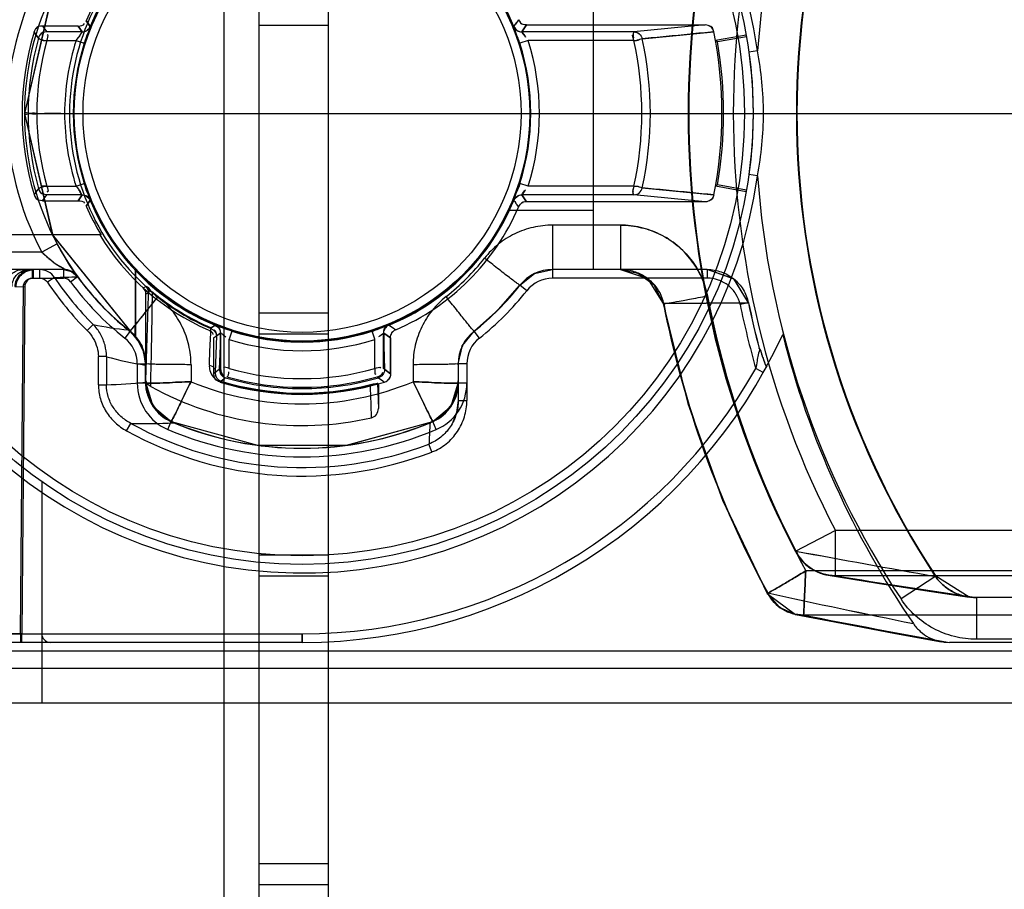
# Model space of a CAD drawing. Header units: millimetres. Extents: x 209 to 825, y 116 to 1310.
# Tile 56 of 70: x 678 to 706, y 1036 to 1061. Entities that reach past the tile are written whole.
import ezdxf

# ---------------------------------------------------------------- set-up
doc = ezdxf.new("R2010")
doc.units = ezdxf.units.MM
doc.header["$LTSCALE"] = 92.70943
doc.layers.get('0').update_dxf_attribs({"linetype": 'CONTINUOUS'})

msp = doc.modelspace()

# ---------------------------------------------------------------- linework, layer by layer
at = {"color": 7, "linetype": 'Continuous'}
for p, q in [((683.863, 1259.126), (683.863, 188.426)), ((684.863, 1259.126), (684.863, 188.426)), ((686.863, 1259.126), (686.863, 188.426)), ((694.513, 1054.264), (694.513, 1063.264)), ((679.894, 1061.437), (680.005, 1061.271)), ((680.004, 1061.27), (679.894, 1061.436)), ((686.863, 1061.301), (684.863, 1061.301)), ((692.583, 1061.314), (692.45, 1061.117)), ((692.451, 1061.117), (692.583, 1061.314)), ((692.583, 1061.314), (697.734, 1061.314)), ((697.734, 1061.314), (695.678, 1061.111)), ((678.52, 1060.931), (678.391, 1061.103)), ((679.664, 1061.283), (678.631, 1061.283)), ((678.631, 1061.283), (678.76, 1061.111)), ((679.777, 1061.111), (678.76, 1061.111)), ((679.777, 1061.117), (679.664, 1061.283)), ((679.664, 1061.283), (679.774, 1061.117)), ((679.777, 1061.111), (679.774, 1061.117)), ((679.777, 1061.117), (679.777, 1061.111)), ((680.008, 1061.272), (680.009, 1061.266)), ((680.009, 1061.266), (680.008, 1061.271)), ((692.217, 1061.266), (692.218, 1061.272)), ((692.219, 1061.271), (692.217, 1061.266)), ((692.451, 1061.117), (692.449, 1061.111)), ((692.449, 1061.111), (692.45, 1061.117)), ((695.678, 1061.111), (692.449, 1061.111)), ((695.919, 1060.911), (697.982, 1061.116)), ((698.916, 1061.022), (698.029, 1060.865)), ((678.759, 1060.861), (679.6, 1060.861)), ((679.6, 1060.861), (679.838, 1060.784)), ((692.627, 1060.861), (692.389, 1060.784)), ((695.678, 1060.861), (692.627, 1060.861)), ((698.086, 1060.826), (698.029, 1060.865)), ((698.924, 1060.974), (698.086, 1060.826)), ((699.24, 1060.564), (698.993, 1060.53)), ((699.081, 1059.674), (699.113, 1058.764)), ((679.271, 1058.764), (715.519, 1058.764)), ((699.113, 1058.764), (699.081, 1057.855)), ((699.24, 1056.965), (698.993, 1056.999)), ((678.52, 1056.597), (678.391, 1056.425)), ((678.759, 1056.668), (679.6, 1056.668)), ((679.6, 1056.668), (679.838, 1056.744)), ((692.627, 1056.668), (692.389, 1056.745)), ((695.678, 1056.668), (692.627, 1056.668)), ((695.919, 1056.617), (697.982, 1056.413)), ((698.086, 1056.703), (698.029, 1056.663)), ((698.916, 1056.507), (698.029, 1056.663)), ((698.924, 1056.555), (698.086, 1056.703)), ((678.631, 1056.246), (678.76, 1056.418)), ((678.631, 1056.246), (679.664, 1056.246)), ((679.777, 1056.418), (678.76, 1056.418)), ((679.664, 1056.246), (679.774, 1056.412)), ((679.777, 1056.412), (679.664, 1056.246)), ((679.777, 1056.418), (679.774, 1056.412)), ((679.777, 1056.412), (679.777, 1056.418)), ((679.894, 1056.092), (680.005, 1056.258)), ((680.004, 1056.258), (679.894, 1056.092)), ((680.009, 1056.263), (680.008, 1056.257)), ((680.008, 1056.257), (680.009, 1056.263)), ((692.217, 1056.263), (692.218, 1056.257)), ((692.219, 1056.258), (692.217, 1056.263)), ((692.449, 1056.418), (692.45, 1056.412)), ((692.451, 1056.412), (692.449, 1056.418)), ((695.678, 1056.418), (692.449, 1056.418)), ((692.583, 1056.214), (692.45, 1056.412)), ((692.451, 1056.412), (692.583, 1056.214)), ((697.734, 1056.214), (692.583, 1056.214)), ((697.734, 1056.214), (695.678, 1056.418)), ((694.513, 1055.964), (692.063, 1055.964)), ((693.335, 1055.542), (693.335, 1054.014)), ((695.292, 1055.542), (693.335, 1055.542)), ((695.292, 1055.542), (695.292, 1054.264)), ((680.32, 1055.264), (676.979, 1055.264)), ((680.32, 1055.264), (680.283, 1055.264)), ((679.054, 1055), (678.613, 1054.764)), ((678.613, 1054.764), (677.496, 1054.764)), ((679.239, 1054.264), (677.496, 1054.264)), ((678.334, 1054.264), (678.091, 1054.201)), ((678.373, 1054.264), (678.129, 1054.201)), ((678.334, 1054.264), (678.334, 1054.014)), ((678.373, 1054.014), (678.373, 1054.264)), ((678.558, 1054.014), (678.558, 1054.264)), ((678.721, 1054.238), (678.558, 1054.264)), ((679.239, 1054.264), (679.239, 1054.014)), ((679.239, 1054.264), (679.465, 1054.21)), ((679.465, 1054.21), (679.642, 1054.06)), ((681.313, 1054.269), (681.312, 1052.34)), ((697.79, 1054.264), (693.335, 1054.264)), ((695.289, 1054.26), (697.79, 1054.269)), ((697.79, 1054.264), (697.79, 1054.014)), ((678.334, 1054.014), (679.239, 1054.014)), ((678.978, 1054.035), (678.774, 1053.9)), ((679.441, 1053.911), (679.644, 1054.058)), ((697.79, 1054.014), (693.335, 1054.014)), ((677.834, 1053.769), (678.123, 1053.766)), ((677.996, 1043.764), (678.083, 1053.766)), ((678.123, 1053.766), (678.035, 1043.764)), ((681.532, 1053.739), (681.608, 1053.775)), ((691.77, 1053.107), (692.393, 1053.808)), ((692.589, 1053.653), (692.393, 1053.808)), ((681.691, 1053.589), (681.613, 1053.555)), ((681.613, 1050.985), (681.613, 1053.555)), ((681.801, 1053.588), (681.816, 1053.606)), ((696.538, 1053.287), (698.977, 1053.305)), ((698.977, 1053.305), (696.538, 1053.286)), ((698.981, 1053.306), (698.736, 1053.255)), ((686.863, 1053.001), (684.863, 1053.001)), ((679.92, 1052.506), (680.092, 1052.68)), ((681.103, 1052.521), (681.125, 1052.503)), ((683.497, 1052.581), (683.488, 1052.56)), ((683.497, 1052.581), (683.605, 1052.656)), ((683.612, 1052.66), (683.605, 1052.659)), ((683.606, 1052.659), (683.606, 1052.669)), ((688.62, 1052.659), (688.615, 1052.66)), ((688.619, 1052.655), (688.75, 1052.568)), ((688.621, 1052.67), (688.62, 1052.659)), ((681.157, 1052.485), (681.002, 1052.288)), ((683.563, 1052.294), (683.76, 1052.427)), ((683.563, 1052.294), (683.563, 1051.259)), ((683.65, 1052.351), (683.612, 1051.295)), ((683.76, 1052.426), (683.65, 1052.351)), ((683.767, 1052.429), (683.76, 1052.427)), ((683.76, 1052.062), (683.76, 1052.426)), ((683.761, 1052.435), (683.761, 1052.062)), ((683.767, 1052.429), (683.767, 1051.411)), ((684.093, 1052.489), (684.017, 1052.251)), ((684.017, 1051.411), (684.017, 1052.251)), ((686.863, 1052.401), (684.863, 1052.401)), ((688.21, 1052.251), (688.133, 1052.489)), ((688.21, 1051.411), (688.21, 1052.251)), ((688.459, 1051.411), (688.459, 1052.429)), ((688.466, 1052.426), (688.459, 1052.429)), ((688.466, 1052.062), (688.466, 1052.435)), ((688.466, 1052.426), (688.663, 1052.294)), ((688.663, 1052.294), (688.466, 1052.425)), ((688.466, 1052.425), (688.466, 1052.062)), ((688.663, 1052.294), (688.663, 1051.259)), ((688.663, 1051.259), (688.663, 1052.294)), ((691.225, 1052.288), (691.07, 1052.485)), ((681.492, 1052.068), (681.613, 1051.543)), ((683.736, 1051.388), (683.76, 1052.062)), ((688.466, 1052.062), (688.49, 1051.388)), ((699.287, 1051.985), (699.289, 1051.994)), ((699.289, 1051.994), (699.287, 1051.985)), ((680.244, 1050.942), (680.244, 1051.753)), ((680.476, 1051.753), (680.244, 1051.753)), ((680.476, 1051.753), (680.476, 1050.942)), ((681.363, 1051.543), (681.363, 1050.985)), ((681.363, 1051.543), (681.613, 1051.543)), ((681.595, 1051.494), (681.595, 1051.052)), ((681.613, 1051.494), (681.595, 1051.494)), ((682.913, 1051.52), (682.913, 1051.029)), ((683.767, 1051.411), (683.563, 1051.259)), ((688.663, 1051.259), (688.459, 1051.411)), ((688.49, 1051.388), (688.663, 1051.259)), ((689.313, 1051.52), (689.313, 1051.029)), ((690.613, 1051.543), (690.613, 1050.487)), ((690.863, 1051.543), (690.613, 1051.543)), ((690.863, 1051.543), (690.863, 1050.487)), ((699.406, 1051.29), (699.188, 1051.412)), ((699.406, 1051.29), (699.517, 1051.491)), ((699.406, 1051.29), (699.517, 1051.491)), ((683.74, 1051.02), (683.878, 1051.12)), ((683.908, 1051.143), (683.778, 1051.046)), ((688.28, 1051.171), (688.416, 1051.07)), ((680.244, 1050.942), (680.476, 1050.942)), ((681.613, 1050.985), (681.363, 1050.985)), ((681.595, 1051.052), (681.613, 1051.052)), ((681.596, 1051.012), (681.614, 1051.018)), ((681.613, 1050.985), (681.812, 1050.321)), ((683.77, 1051.024), (683.777, 1051.046)), ((688.286, 1050.989), (688.313, 1050.259)), ((688.286, 1050.989), (688.313, 1050.969)), ((688.313, 1050.969), (688.313, 1050.259)), ((690.863, 1050.985), (690.613, 1050.985)), ((681.812, 1050.321), (682.344, 1049.881)), ((690.613, 1050.487), (690.863, 1050.487)), ((681.057, 1049.613), (681.175, 1049.828)), ((682.247, 1049.65), (682.344, 1049.881)), ((682.415, 1049.851), (682.413, 1049.847)), ((689.979, 1049.65), (689.882, 1049.881)), ((689.857, 1049.003), (689.77, 1049.232)), ((678.613, 1048.146), (678.613, 1041.764)), ((701.483, 1046.736), (700.329, 1046.136)), ((701.483, 1046.736), (700.329, 1046.136)), ((701.483, 1045.436), (701.483, 1046.736)), ((709.986, 1046.736), (701.483, 1046.736)), ((686.863, 1046.026), (684.863, 1046.026)), ((686.863, 1045.426), (684.863, 1045.426)), ((710.792, 1045.577), (700.63, 1045.577)), ((709.986, 1045.436), (701.483, 1045.436)), ((704.377, 1045.428), (703.375, 1044.767)), ((705.344, 1044.821), (704.377, 1045.428)), ((705.343, 1044.821), (704.377, 1045.428)), ((699.517, 1044.925), (700.336, 1044.323)), ((705.473, 1044.808), (705.343, 1044.821)), ((705.553, 1044.805), (705.553, 1043.605)), ((715.051, 1044.805), (705.553, 1044.805)), ((700.336, 1044.323), (700.492, 1044.302)), ((710.841, 1044.301), (700.568, 1044.301)), ((677.148, 1043.764), (686.113, 1043.764)), ((678.035, 1043.764), (677.746, 1043.762)), ((677.996, 1043.764), (677.996, 1043.514)), ((678.035, 1043.514), (678.035, 1043.764)), ((686.113, 1043.514), (686.113, 1043.765)), ((686.113, 1043.765), (686.113, 1043.514)), ((686.113, 1043.514), (669.916, 1043.514)), ((715.467, 1043.514), (704.769, 1043.514)), ((715.051, 1043.605), (705.553, 1043.605)), ((721.863, 1043.264), (672.363, 1043.264)), ((724.739, 1042.764), (674.113, 1042.764)), ((724.739, 1041.764), (674.113, 1041.764)), ((686.863, 1037.126), (684.863, 1037.126)), ((686.863, 1036.526), (684.863, 1036.526))]:
    msp.add_line(p, q, dxfattribs=at)
for points in [[(681.494, 1065.464), (678.915, 1062.255), (678.113, 1058.764)], [(681.157, 1065.044), (678.931, 1062.288), (678.113, 1058.764)], [(695.678, 1061.111), (695.676, 1061.11), (695.674, 1061.109), (695.672, 1061.107)], [(695.834, 1061.058), (695.781, 1061.089), (695.677, 1061.111)], [(678.519, 1060.929), (678.532, 1060.92), (678.57, 1060.903), (678.629, 1060.883)], [(678.629, 1060.883), (678.668, 1060.873), (678.713, 1060.866), (678.759, 1060.861)], [(698.993, 1060.53), (699.081, 1059.673), (699.113, 1058.764)], [(678.113, 1058.764), (678.931, 1055.24), (681.157, 1052.485)], [(678.113, 1058.764), (678.915, 1055.273), (681.492, 1052.068)], [(699.113, 1058.764), (699.081, 1057.855), (698.993, 1056.999)], [(678.519, 1056.599), (678.532, 1056.609), (678.57, 1056.625), (678.629, 1056.646)], [(678.629, 1056.646), (678.668, 1056.655), (678.713, 1056.663), (678.759, 1056.668)], [(695.677, 1056.418), (695.781, 1056.439), (695.834, 1056.47)], [(695.678, 1056.418), (695.676, 1056.418), (695.674, 1056.42), (695.672, 1056.422)], [(679.642, 1054.061), (679.448, 1054.34), (679.054, 1055)], [(679.642, 1054.06), (679.419, 1054.383), (679.054, 1055)], [(679.644, 1054.058), (679.493, 1054.195), (679.325, 1054.257)], [(692.393, 1053.808), (692.81, 1054.144), (693.335, 1054.264)], [(692.393, 1053.808), (692.813, 1054.145), (693.335, 1054.264)], [(695.292, 1054.264), (695.795, 1054.162), (696.251, 1053.828), (696.518, 1053.279)], [(695.292, 1054.264), (696.066, 1054.003), (696.518, 1053.279)], [(698.981, 1053.306), (698.557, 1053.996), (697.79, 1054.264)], [(698.981, 1053.306), (698.565, 1053.989), (697.79, 1054.264)], [(679.644, 1054.058), (679.644, 1054.057), (679.643, 1054.055), (679.641, 1054.054)], [(681.801, 1053.588), (681.749, 1053.632), (681.719, 1053.641), (681.709, 1053.637), (681.697, 1053.621), (681.691, 1053.589)], [(691.07, 1052.485), (691.77, 1053.108), (692.393, 1053.808)], [(696.518, 1053.279), (697.233, 1050.398), (698.236, 1047.604), (699.518, 1044.925)], [(696.518, 1053.279), (697.23, 1050.405), (698.233, 1047.611), (699.517, 1044.925)], [(681.119, 1052.515), (681.115, 1052.517), (681.108, 1052.521), (681.103, 1052.521)], [(681.613, 1051.495), (681.554, 1051.882), (681.383, 1052.232), (681.119, 1052.515)], [(681.119, 1052.515), (681.121, 1052.512), (681.124, 1052.508), (681.125, 1052.503)], [(681.157, 1052.485), (681.494, 1052.065), (681.613, 1051.543)], [(690.613, 1051.543), (690.732, 1052.065), (691.07, 1052.485)], [(690.613, 1051.543), (690.734, 1052.068), (691.07, 1052.485)], [(682.415, 1049.851), (682.215, 1049.955), (682.029, 1050.099), (681.867, 1050.28), (681.738, 1050.497), (681.65, 1050.746), (681.614, 1051.018)], [(688.194, 1050.971), (688.161, 1050.949), (688.125, 1050.932), (688.086, 1050.921)], [(688.086, 1050.921), (688.088, 1050.935), (688.089, 1050.943), (688.088, 1050.946)], [(688.088, 1050.946), (688.125, 1050.954), (688.194, 1050.971)], [(688.194, 1050.971), (688.242, 1050.982), (688.274, 1050.988), (688.286, 1050.989)], [(689.882, 1049.881), (690.415, 1050.323), (690.613, 1050.985)], [(689.882, 1049.881), (690.414, 1050.321), (690.613, 1050.985)], [(690.612, 1051.009), (690.589, 1050.809), (690.536, 1050.615), (690.457, 1050.435), (690.355, 1050.275), (690.239, 1050.14)], [(690.528, 1050.59), (690.541, 1050.625), (690.554, 1050.668), (690.568, 1050.716), (690.58, 1050.766)], [(690.613, 1050.487), (690.568, 1050.141), (690.436, 1049.815)], [(690.239, 1050.14), (690.046, 1049.978), (689.808, 1049.85)], [(690.239, 1050.136), (690.239, 1050.138), (690.239, 1050.139), (690.239, 1050.14)], [(682.344, 1049.881), (684.828, 1049.2), (687.402, 1049.201), (689.882, 1049.881)], [(682.344, 1049.881), (684.825, 1049.201), (687.398, 1049.2), (689.882, 1049.881)], [(689.803, 1049.842), (689.804, 1049.846), (689.806, 1049.848), (689.808, 1049.85)], [(701.272, 1045.452), (702.701, 1045.225), (704.057, 1045.014), (705.337, 1044.821)], [(701.276, 1045.452), (702.706, 1045.224), (704.062, 1045.014), (705.342, 1044.821)], [(699.517, 1044.925), (699.862, 1044.529), (700.337, 1044.322)], [(700.334, 1044.322), (701.81, 1044.038), (703.213, 1043.775), (704.541, 1043.534)], [(700.336, 1044.322), (701.812, 1044.038), (703.215, 1043.775), (704.542, 1043.534)]]:
    msp.add_lwpolyline(points, dxfattribs=at)
for radius in [13, 12.75, 6.563, 6.313]:
    msp.add_circle((686.113, 1058.764), radius, dxfattribs=at)
for centre, radius, start, end in [((724.607, 1058.764), 25.43, 146.6031, 175.9432), ((724.607, 1058.764), 24.248, 146.6042, 213.3958), ((724.607, 1058.764), 24.23, 146.6041, 213.3959), ((686.113, 1058.764), 13.25, 7.8036, 352.1964), ((724.607, 1058.764), 27.365, 152.5173, 207.4827), ((724.607, 1058.764), 27.346, 152.5172, 207.4828), ((724.607, 1058.764), 26.065, 152.5172, 207.4828), ((686.113, 1058.764), 6.587, 223.2205, 136.7795), ((686.113, 1058.764), 6.576, 223.1196, 136.8804), ((686.113, 1058.764), 8, 126.8539, 233.1461), ((686.113, 1058.764), 6.6, 112.3226, 157.677), ((686.113, 1058.764), 6.6, 22.3202, 67.679), ((686.114, 1058.786), 6.701, 128.289, 180.1892), ((686.113, 1058.764), 8.5, 151.9275, 208.0725), ((686.113, 1058.764), 6.769, 148.8616, 156.7664), ((686.113, 1058.764), 8.069, 163.1326, 196.8675), ((747.766, 1111.153), 85.543, 215.80683, 215.9525), ((686.113, 1058.764), 12.1, 348.8071, 11.1929), ((686.111, 1058.764), 7.894, 164.0833, 195.9165), ((686.111, 1058.764), 7.645, 164.0834, 195.9166), ((686.154, 1058.758), 6.884, 162.2126, 179.9462), ((686.113, 1058.764), 6.593, 162.1588, 197.8412), ((686.113, 1058.764), 6.593, 342.1596, 17.8404), ((686.113, 1058.764), 6.843, 342.1595, 17.8407), ((686.113, 1058.764), 9.792, 347.6369, 12.3631), ((686.113, 1058.764), 10.038, 347.6366, 12.363), ((686.113, 1058.764), 12.149, 350.2305, 9.7695), ((689.788, 1058.753), 9.624, 0.0657, 10.8437), ((686.154, 1058.771), 6.884, 180.0538, 197.7874), ((686.114, 1058.742), 6.701, 179.8108, 231.711), ((689.788, 1058.775), 9.624, 349.1563, 359.9343), ((724.607, 1058.764), 25.43, 184.0568, 213.3969), ((747.766, 1006.376), 85.543, 144.0475, 144.19317), ((686.113, 1058.764), 6.6, 202.323, 247.6774), ((686.113, 1058.764), 6.6, 292.3246, 337.6798), ((686.113, 1058.764), 6.769, 203.2335, 211.1384), ((686.113, 1058.764), 6.8, 293.4027, 336.5978), ((686.113, 1058.764), 6.8, 210.9786, 246.5972), ((686.097, 1058.758), 6.723, 308.3074, 321.6926), ((679.239, 1053.764), 0.5, 36.0285, 90), ((693.335, 1053.064), 1.2, 90, 141.7156), ((672.55, 1298.121), 244.17, 271.50862, 271.66422), ((686.113, 1058.764), 8.56, 213.5373, 225.2986), ((679.239, 1053.764), 0.25, 35.9829, 90.0089), ((686.126, 1058.776), 8.022, 216.0665, 231.2372), ((686.126, 1058.776), 8.018, 216.0488, 231.3505), ((693.335, 1053.064), 0.95, 89.9923, 141.7312), ((686.113, 1058.764), 8.805, 213.5376, 225.298), ((686.113, 1058.764), 8.25, 216.0334, 231.7132), ((686.113, 1058.764), 8, 308.2844, 321.7156), ((686.113, 1058.764), 8.25, 308.2862, 321.7138), ((-38.228, 1075.265), 720.245, 358.080706, 358.275396), ((413.864, 1057.162), 267.961, 358.65929, 359.23595), ((686.113, 1058.764), 6.737, 230.2024, 247.0655), ((686.113, 1058.764), 6.714, 230.2032, 247.0681), ((725.324, 1058.882), 28.05, 191.0535, 208.3152), ((725.332, 1058.908), 29.338, 191.0465, 208.4344), ((725.171, 1058.764), 27.003, 191.772, 195.7977), ((725.171, 1058.764), 26.757, 191.772, 194.6764), ((725.171, 1058.764), 26.753, 191.772, 194.6764), ((681.879, 1060.747), 8.262, 257.5096, 264.6117), ((680.313, 1051.494), 1.3, 0, 51.7175), ((686.113, 1058.764), 6.59, 247.6425, 292.3635), ((680.413, 1051.543), 0.95, 359.9923, 51.7369), ((680.413, 1051.543), 1.2, 360, 51.7156), ((686.113, 1058.764), 6.843, 252.1587, 287.8413), ((686.113, 1058.764), 6.593, 252.1588, 287.8412), ((686.113, 1058.764), 15.25, 269.9992, 335.2781), ((691.813, 1051.543), 1.2, 128.2844, 180), ((691.813, 1051.543), 0.95, 128.2688, 180.0077), ((725.171, 1058.764), 26, 194.1995, 214.4512), ((683.04, 1060.986), 9.585, 254.4817, 261.3283), ((686.113, 1058.764), 7.647, 254.0877, 285.9123), ((686.113, 1058.764), 15, 269.9995, 330.6525), ((686.113, 1058.764), 7.934, 253.8771, 286.1228), ((686.113, 1058.764), 7.897, 254.0879, 285.9123), ((739.261, 1121.518), 86.88, 234.09913, 234.23743), ((680.391, 1061.34), 10.397, 270.4689, 276.6545), ((682.813, 1050.985), 1.45, 179.999, 247.0129), ((683.145, 1051.052), 1.55, 180, 181.4711), ((682.913, 1051.052), 1.3, 180, 247.4656), ((682.813, 1050.985), 1.2, 180, 247.0124), ((686.113, 1058.764), 9, 241.0126, 282.8537), ((686.113, 1058.732), 8.341, 247.4401, 292.5599), ((686.113, 1058.764), 8.1, 252.9621, 287.037), ((686.113, 1058.764), 8.087, 253.1583, 284.1195), ((686.113, 1058.761), 8.061, 253.151, 284.1844), ((689.313, 1051.052), 1.3, 292.3757, 360), ((689.413, 1050.985), 1.2, 292.9876, 0), ((689.413, 1050.985), 1.45, 292.9871, 0.001), ((689.31, 1051.047), 1.301, 292.234, 315.5687), ((681.616, 1061.708), 11.888, 267.8728, 273.8423), ((686.113, 1058.764), 10.21, 241.0759, 290.986), ((686.113, 1058.764), 9.65, 247.0124, 292.9876), ((686.113, 1058.764), 9.654, 247.4658, 292.4672), ((686.113, 1058.764), 9.65, 247.4658, 292.5128), ((686.113, 1058.764), 10.455, 241.0758, 290.9861), ((686.113, 1058.764), 9.9, 247.0124, 292.9876), ((701.483, 1046.736), 1.3, 207.4828, 265.0711), ((799.428, 1581.694), 544.637, 259.51827, 259.94754), ((791.744, 1539.273), 501.527, 259.49985, 259.96601), ((755.411, 1379.545), 338.433, 260.83101, 261.52838), ((771.39, 1376.451), 339.211, 257.76997, 258.49462), ((771.39, 1376.45), 339.21, 257.76998, 258.49463), ((752.476, 1309.789), 270.514, 258.93701, 259.84238), ((678.863, 1043.764), 0.25, 180, 270)]:
    msp.add_arc(centre, radius, start, end, dxfattribs=at)
for points in [[(679.664, 1061.283), (679.727, 1061.283), (679.815, 1061.296), (679.839, 1061.355)], [(679.664, 1061.283), (679.727, 1061.283), (679.815, 1061.296), (679.839, 1061.355)], [(692.221, 1061.273), (692.252, 1061.315), (692.278, 1061.36), (692.309, 1061.402)], [(692.354, 1061.465), (692.323, 1061.423), (692.296, 1061.378), (692.266, 1061.336)], [(692.354, 1061.465), (692.379, 1061.407), (692.426, 1061.333), (692.489, 1061.333)], [(692.583, 1061.314), (692.52, 1061.314), (692.433, 1061.328), (692.408, 1061.385)], [(678.392, 1061.105), (678.411, 1061.171), (678.459, 1061.26), (678.527, 1061.26)], [(678.631, 1061.283), (678.562, 1061.283), (678.463, 1061.264), (678.443, 1061.198)], [(678.52, 1060.931), (678.539, 1060.998), (678.587, 1061.088), (678.656, 1061.088)], [(678.76, 1061.111), (678.69, 1061.111), (678.589, 1061.09), (678.57, 1061.023)], [(678.759, 1060.861), (678.772, 1060.917), (678.827, 1061.016), (678.772, 1061.032)], [(678.759, 1060.861), (678.772, 1060.916), (678.827, 1061.014), (678.772, 1061.03)], [(679.6, 1060.861), (679.642, 1060.922), (679.714, 1060.97), (679.726, 1061.043)], [(679.777, 1061.111), (679.739, 1061.063), (679.704, 1061.014), (679.669, 1060.964)], [(679.774, 1061.117), (679.838, 1061.116), (679.928, 1061.13), (679.953, 1061.189)], [(679.777, 1061.111), (679.87, 1061.111), (679.974, 1061.18), (680.009, 1061.266)], [(679.777, 1061.111), (679.87, 1061.111), (679.974, 1061.18), (680.009, 1061.266)], [(679.777, 1061.117), (679.839, 1061.118), (679.925, 1061.131), (679.949, 1061.188)], [(692.217, 1061.266), (692.253, 1061.18), (692.356, 1061.111), (692.449, 1061.111)], [(692.219, 1061.271), (692.243, 1061.213), (692.289, 1061.136), (692.353, 1061.136)], [(692.221, 1061.273), (692.245, 1061.214), (692.291, 1061.137), (692.355, 1061.137)], [(692.449, 1061.111), (692.498, 1061.075), (692.521, 1061.014), (692.556, 1060.965)], [(692.449, 1061.111), (692.467, 1061.052), (692.522, 1061.014), (692.557, 1060.963)], [(695.678, 1060.861), (695.667, 1060.918), (695.602, 1061.03), (695.661, 1061.036)], [(695.672, 1061.107), (695.64, 1061.063), (695.655, 1060.998), (695.665, 1060.945)], [(697.983, 1061.113), (697.968, 1061.185), (697.922, 1061.287), (697.849, 1061.287)], [(678.759, 1060.861), (678.703, 1060.864), (678.59, 1060.838), (678.592, 1060.895)], [(695.678, 1060.861), (695.73, 1060.863), (695.784, 1060.867), (695.833, 1060.887)], [(695.918, 1060.913), (695.865, 1060.909), (695.816, 1060.87), (695.762, 1060.87)], [(678.52, 1056.597), (678.539, 1056.531), (678.587, 1056.44), (678.656, 1056.44)], [(678.76, 1056.418), (678.69, 1056.418), (678.589, 1056.438), (678.57, 1056.505)], [(678.759, 1056.668), (678.703, 1056.664), (678.59, 1056.691), (678.592, 1056.633)], [(678.759, 1056.668), (678.772, 1056.613), (678.827, 1056.514), (678.772, 1056.499)], [(678.759, 1056.668), (678.772, 1056.612), (678.827, 1056.512), (678.772, 1056.497)], [(679.6, 1056.668), (679.642, 1056.607), (679.714, 1056.559), (679.726, 1056.486)], [(679.777, 1056.418), (679.739, 1056.465), (679.704, 1056.515), (679.669, 1056.565)], [(692.449, 1056.418), (692.467, 1056.476), (692.522, 1056.515), (692.557, 1056.565)], [(692.449, 1056.418), (692.498, 1056.453), (692.521, 1056.515), (692.556, 1056.564)], [(695.678, 1056.668), (695.667, 1056.61), (695.602, 1056.499), (695.661, 1056.493)], [(695.672, 1056.422), (695.64, 1056.465), (695.655, 1056.531), (695.665, 1056.584)], [(695.678, 1056.668), (695.73, 1056.665), (695.784, 1056.662), (695.833, 1056.642)], [(695.918, 1056.615), (695.865, 1056.62), (695.816, 1056.659), (695.762, 1056.659)], [(678.392, 1056.423), (678.411, 1056.357), (678.459, 1056.268), (678.527, 1056.268)], [(678.631, 1056.246), (678.562, 1056.246), (678.463, 1056.265), (678.443, 1056.331)], [(679.664, 1056.246), (679.727, 1056.246), (679.815, 1056.232), (679.839, 1056.174)], [(679.664, 1056.246), (679.727, 1056.246), (679.815, 1056.232), (679.839, 1056.174)], [(679.774, 1056.412), (679.838, 1056.412), (679.928, 1056.399), (679.953, 1056.339)], [(679.777, 1056.418), (679.87, 1056.418), (679.974, 1056.349), (680.009, 1056.263)], [(679.777, 1056.418), (679.87, 1056.418), (679.974, 1056.349), (680.009, 1056.263)], [(679.777, 1056.412), (679.839, 1056.411), (679.925, 1056.398), (679.949, 1056.34)], [(692.217, 1056.263), (692.253, 1056.349), (692.356, 1056.418), (692.449, 1056.418)], [(692.219, 1056.258), (692.243, 1056.316), (692.289, 1056.393), (692.353, 1056.392)], [(692.221, 1056.256), (692.245, 1056.315), (692.291, 1056.391), (692.355, 1056.392)], [(692.221, 1056.256), (692.252, 1056.214), (692.278, 1056.169), (692.309, 1056.127)], [(692.354, 1056.064), (692.323, 1056.106), (692.296, 1056.151), (692.266, 1056.193)], [(692.354, 1056.063), (692.379, 1056.121), (692.426, 1056.196), (692.489, 1056.196)], [(692.583, 1056.214), (692.52, 1056.214), (692.433, 1056.201), (692.408, 1056.143)], [(697.983, 1056.416), (697.968, 1056.344), (697.922, 1056.242), (697.849, 1056.242)], [(678.978, 1054.035), (678.892, 1054.169), (678.717, 1054.264), (678.558, 1054.264)], [(679.325, 1054.257), (679.408, 1054.242), (679.505, 1054.218), (679.553, 1054.149)], [(681.308, 1052.354), (681.308, 1052.671), (681.311, 1053.304), (681.313, 1053.937), (681.313, 1054.254)], [(678.558, 1054.014), (678.643, 1054.014), (678.727, 1053.97), (678.774, 1053.9)], [(681.613, 1053.555), (681.613, 1053.622), (681.581, 1053.694), (681.532, 1053.739)], [(681.608, 1053.775), (681.658, 1053.803), (681.698, 1053.705), (681.741, 1053.669)], [(681.608, 1053.775), (681.659, 1053.729), (681.691, 1053.657), (681.691, 1053.589)], [(683.412, 1052.524), (683.47, 1052.499), (683.544, 1052.452), (683.544, 1052.389)], [(683.604, 1052.657), (683.562, 1052.626), (683.517, 1052.599), (683.475, 1052.568)], [(683.488, 1052.56), (683.571, 1052.531), (683.649, 1052.439), (683.65, 1052.351)], [(683.65, 1052.351), (683.65, 1052.414), (683.636, 1052.502), (683.578, 1052.526)], [(683.604, 1052.657), (683.663, 1052.633), (683.74, 1052.586), (683.741, 1052.523)], [(683.606, 1052.659), (683.665, 1052.635), (683.742, 1052.588), (683.741, 1052.525)], [(683.612, 1052.66), (683.697, 1052.625), (683.767, 1052.522), (683.767, 1052.429)], [(683.761, 1052.435), (683.761, 1052.488), (683.761, 1052.566), (683.712, 1052.586)], [(688.466, 1052.425), (688.465, 1052.489), (688.479, 1052.579), (688.538, 1052.604)], [(688.466, 1052.435), (688.466, 1052.493), (688.471, 1052.577), (688.525, 1052.599)], [(688.62, 1052.659), (688.561, 1052.635), (688.485, 1052.588), (688.485, 1052.525)], [(688.814, 1052.524), (688.756, 1052.499), (688.682, 1052.452), (688.682, 1052.389)], [(688.814, 1052.524), (688.772, 1052.554), (688.727, 1052.581), (688.685, 1052.612)], [(683.767, 1052.429), (683.825, 1052.411), (683.864, 1052.355), (683.914, 1052.321)], [(688.459, 1052.429), (688.425, 1052.38), (688.363, 1052.357), (688.314, 1052.322)], [(688.663, 1052.294), (688.663, 1052.357), (688.677, 1052.444), (688.734, 1052.469)], [(683.441, 1051.508), (683.502, 1051.489), (683.59, 1051.45), (683.59, 1051.386)], [(683.767, 1051.411), (683.767, 1051.341), (683.787, 1051.24), (683.854, 1051.221)], [(684.017, 1051.411), (683.961, 1051.423), (683.861, 1051.478), (683.846, 1051.423)], [(688.21, 1051.411), (688.213, 1051.354), (688.187, 1051.242), (688.244, 1051.243)], [(688.21, 1051.411), (688.265, 1051.423), (688.363, 1051.478), (688.378, 1051.424)], [(683.563, 1051.259), (683.563, 1051.19), (683.582, 1051.091), (683.648, 1051.071)], [(683.948, 1051.17), (684.001, 1051.17), (684, 1051.266), (684.004, 1051.318)], [(688.28, 1051.171), (688.347, 1051.191), (688.437, 1051.238), (688.437, 1051.307)], [(688.486, 1051.02), (688.552, 1051.039), (688.641, 1051.087), (688.641, 1051.156)], [(688.663, 1051.259), (688.663, 1051.19), (688.644, 1051.091), (688.578, 1051.071)], [(681.752, 1050.892), (681.696, 1050.922), (681.631, 1050.975), (681.631, 1051.038)]]:
    msp.add_open_spline(points, degree=3, dxfattribs=at)
for points, knots in [([(697.983, 1061.113), (697.972, 1061.168), (697.909, 1061.274), (697.792, 1061.314), (697.734, 1061.314)], [0, 0, 0, 0, 0.492552, 1, 1, 1, 1]), ([(679.838, 1060.784), (679.853, 1060.833), (679.9, 1060.997), (680.002, 1061.147), (680.009, 1061.266)], [0, 0, 0, 0, 0.303142, 1, 1, 1, 1]), ([(680.009, 1061.266), (680.006, 1061.195), (679.908, 1061.043), (679.868, 1060.879), (679.838, 1060.784)], [0, 0, 0, 0, 0.415175, 1, 1, 1, 1]), ([(692.389, 1060.784), (692.373, 1060.832), (692.333, 1060.995), (692.195, 1061.148), (692.217, 1061.266)], [0, 0, 0, 0, 0.296177, 1, 1, 1, 1]), ([(692.217, 1061.266), (692.24, 1061.216), (692.302, 1061.141), (692.394, 1061.113), (692.449, 1061.111)], [0, 0, 0, 0, 0.499955, 1, 1, 1, 1]), ([(692.389, 1060.784), (692.373, 1060.833), (692.327, 1060.997), (692.223, 1061.147), (692.217, 1061.266)], [0, 0, 0, 0, 0.302558, 1, 1, 1, 1]), ([(695.678, 1061.111), (695.732, 1061.111), (695.846, 1061.072), (695.908, 1060.967), (695.919, 1060.911)], [0, 0, 0, 0, 0.487078, 1, 1, 1, 1]), ([(697.983, 1061.113), (697.753, 1061.092), (697.295, 1061.048), (696.607, 1060.978), (696.148, 1060.935), (695.918, 1060.913)], [0, 0, 0, 0, 0.333329, 0.666579, 1, 1, 1, 1]), ([(678.113, 1058.764), (678.113, 1058.821), (678.328, 1058.727), (678.501, 1058.775), (678.781, 1058.756), (679.083, 1058.764), (679.3, 1058.764), (679.413, 1058.764)], [0, 0, 0, 0, 0.131212, 0.29146, 0.501516, 0.739322, 1, 1, 1, 1]), ([(678.113, 1058.764), (678.113, 1058.707), (678.328, 1058.802), (678.501, 1058.754), (678.781, 1058.773), (679.083, 1058.765), (679.3, 1058.765), (679.413, 1058.764)], [0, 0, 0, 0, 0.131212, 0.29146, 0.501516, 0.739322, 1, 1, 1, 1]), ([(680.009, 1056.263), (680.006, 1056.333), (679.908, 1056.485), (679.868, 1056.65), (679.838, 1056.744)], [0, 0, 0, 0, 0.415175, 1, 1, 1, 1]), ([(679.838, 1056.744), (679.853, 1056.695), (679.9, 1056.532), (680.002, 1056.381), (680.009, 1056.263)], [0, 0, 0, 0, 0.303142, 1, 1, 1, 1]), ([(692.389, 1056.745), (692.373, 1056.696), (692.333, 1056.534), (692.195, 1056.381), (692.217, 1056.263)], [0, 0, 0, 0, 0.296177, 1, 1, 1, 1]), ([(692.389, 1056.745), (692.373, 1056.695), (692.327, 1056.532), (692.223, 1056.382), (692.217, 1056.263)], [0, 0, 0, 0, 0.302558, 1, 1, 1, 1]), ([(695.678, 1056.418), (695.732, 1056.418), (695.846, 1056.457), (695.908, 1056.562), (695.919, 1056.617)], [0, 0, 0, 0, 0.487078, 1, 1, 1, 1]), ([(697.983, 1056.416), (697.753, 1056.437), (697.295, 1056.48), (696.607, 1056.55), (696.148, 1056.594), (695.918, 1056.615)], [0, 0, 0, 0, 0.333329, 0.666579, 1, 1, 1, 1]), ([(692.217, 1056.263), (692.24, 1056.312), (692.302, 1056.387), (692.394, 1056.416), (692.449, 1056.418)], [0, 0, 0, 0, 0.499955, 1, 1, 1, 1]), ([(697.983, 1056.416), (697.972, 1056.361), (697.909, 1056.254), (697.792, 1056.214), (697.734, 1056.214)], [0, 0, 0, 0, 0.492552, 1, 1, 1, 1]), ([(693.335, 1055.542), (693.146, 1055.542), (692.77, 1055.499), (692.235, 1055.31), (691.755, 1055.008), (691.489, 1054.738), (691.372, 1054.591)], [0, 0, 0, 0, 0.250771, 0.500015, 0.749251, 1, 1, 1, 1]), ([(695.292, 1055.542), (695.495, 1055.542), (695.893, 1055.494), (696.449, 1055.292), (696.935, 1054.978), (697.336, 1054.565), (697.637, 1054.069), (697.757, 1053.697), (697.795, 1053.504)], [0, 0, 0, 0, 0.174743, 0.340236, 0.504862, 0.667663, 0.830989, 1, 1, 1, 1]), ([(697.795, 1053.504), (697.759, 1053.688), (697.641, 1054.053), (697.344, 1054.551), (696.937, 1054.979), (696.436, 1055.298), (695.878, 1055.495), (695.486, 1055.542), (695.292, 1055.542)], [0, 0, 0, 0, 0.160639, 0.327061, 0.494942, 0.663749, 0.833524, 1, 1, 1, 1]), ([(678.613, 1054.764), (678.659, 1054.722), (678.744, 1054.642), (678.886, 1054.531), (678.998, 1054.419), (679.338, 1054.264), (679.239, 1054.264)], [0, 0, 0, 0, 0.232653, 0.447867, 0.630486, 1, 1, 1, 1]), ([(678.613, 1054.764), (678.672, 1054.711), (678.769, 1054.62), (678.934, 1054.494), (679.026, 1054.397), (679.314, 1054.264), (679.239, 1054.264)], [0, 0, 0, 0, 0.295113, 0.514565, 0.718817, 1, 1, 1, 1]), ([(692.393, 1053.808), (692.388, 1053.801), (692.355, 1053.843), (692.303, 1053.862), (692.206, 1053.945), (692.079, 1054.037), (691.922, 1054.161), (691.683, 1054.346), (691.497, 1054.492), (691.372, 1054.591)], [0, 0, 0, 0, 0.019, 0.074792, 0.166314, 0.292434, 0.450136, 0.628898, 1, 1, 1, 1]), ([(692.393, 1053.808), (692.388, 1053.801), (692.355, 1053.843), (692.303, 1053.862), (692.206, 1053.945), (692.079, 1054.037), (691.922, 1054.161), (691.683, 1054.346), (691.497, 1054.492), (691.372, 1054.591)], [0, 0, 0, 0, 0.019, 0.074792, 0.166314, 0.292434, 0.450136, 0.628897, 1, 1, 1, 1]), ([(677.575, 1053.769), (677.576, 1053.82), (677.592, 1053.924), (677.664, 1054.064), (677.775, 1054.176), (677.916, 1054.248), (678.02, 1054.264), (678.072, 1054.264)], [0, 0, 0, 0, 0.199487, 0.39933, 0.598218, 0.798848, 1, 1, 1, 1]), ([(677.756, 1053.769), (677.756, 1053.82), (677.773, 1053.925), (677.845, 1054.065), (677.957, 1054.176), (678.098, 1054.248), (678.202, 1054.264), (678.254, 1054.264)], [0, 0, 0, 0, 0.199948, 0.400086, 0.599485, 0.799681, 1, 1, 1, 1]), ([(678.334, 1054.264), (678.208, 1054.264), (677.953, 1054.149), (677.835, 1053.895), (677.834, 1053.769)], [0, 0, 0, 0, 0.499742, 1, 1, 1, 1]), ([(677.873, 1053.769), (677.874, 1053.895), (677.993, 1054.149), (678.247, 1054.264), (678.373, 1054.264)], [0, 0, 0, 0, 0.500258, 1, 1, 1, 1]), ([(696.538, 1053.287), (696.516, 1053.392), (696.441, 1053.601), (696.243, 1053.875), (695.971, 1054.091), (695.647, 1054.228), (695.411, 1054.26), (695.292, 1054.26)], [0, 0, 0, 0, 0.188713, 0.386197, 0.58696, 0.791663, 1, 1, 1, 1]), ([(697.79, 1054.264), (697.927, 1054.264), (698.202, 1054.216), (698.569, 1054.015), (698.844, 1053.7), (698.949, 1053.44), (698.977, 1053.305)], [0, 0, 0, 0, 0.249573, 0.499392, 0.749518, 1, 1, 1, 1]), ([(678.083, 1053.766), (678.084, 1053.831), (678.139, 1053.963), (678.271, 1054.014), (678.334, 1054.014)], [0, 0, 0, 0, 0.504511, 1, 1, 1, 1]), ([(678.373, 1054.014), (678.309, 1054.014), (678.176, 1053.961), (678.123, 1053.829), (678.123, 1053.766)], [0, 0, 0, 0, 0.506092, 1, 1, 1, 1]), ([(698.736, 1053.255), (698.714, 1053.362), (698.63, 1053.567), (698.41, 1053.817), (698.118, 1053.976), (697.899, 1054.014), (697.79, 1054.014)], [0, 0, 0, 0, 0.249859, 0.499718, 0.749859, 1, 1, 1, 1]), ([(681.157, 1052.485), (681.319, 1052.677), (681.527, 1052.934), (681.793, 1053.269), (681.902, 1053.407), (681.962, 1053.482)], [0, 0, 0, 0, 0.58806, 0.775316, 1, 1, 1, 1]), ([(681.157, 1052.485), (681.163, 1052.48), (681.184, 1052.528), (681.23, 1052.559), (681.304, 1052.662), (681.405, 1052.781), (681.529, 1052.938), (681.718, 1053.173), (681.864, 1053.358), (681.962, 1053.482)], [0, 0, 0, 0, 0.018924, 0.07466, 0.166124, 0.292188, 0.449847, 0.628612, 1, 1, 1, 1]), ([(682.913, 1051.52), (682.913, 1051.708), (682.871, 1052.085), (682.681, 1052.619), (682.379, 1053.099), (682.11, 1053.366), (681.962, 1053.482)], [0, 0, 0, 0, 0.250752, 0.499987, 0.749229, 1, 1, 1, 1]), ([(690.264, 1053.482), (690.116, 1053.366), (689.847, 1053.099), (689.545, 1052.619), (689.355, 1052.085), (689.313, 1051.708), (689.313, 1051.52)], [0, 0, 0, 0, 0.250769, 0.50001, 0.749246, 1, 1, 1, 1]), ([(691.07, 1052.485), (691.063, 1052.48), (691.042, 1052.528), (690.996, 1052.559), (690.922, 1052.662), (690.821, 1052.781), (690.697, 1052.938), (690.509, 1053.173), (690.363, 1053.358), (690.264, 1053.482)], [0, 0, 0, 0, 0.018924, 0.07466, 0.166125, 0.292189, 0.449848, 0.628612, 1, 1, 1, 1]), ([(691.07, 1052.485), (691.063, 1052.48), (691.042, 1052.528), (690.996, 1052.559), (690.922, 1052.662), (690.821, 1052.781), (690.697, 1052.938), (690.509, 1053.173), (690.363, 1053.358), (690.264, 1053.482)], [0, 0, 0, 0, 0.018924, 0.074661, 0.166125, 0.292189, 0.449848, 0.628612, 1, 1, 1, 1]), ([(696.537, 1053.286), (696.447, 1053.259), (697.026, 1053.357), (697.242, 1053.399), (697.624, 1053.471), (697.795, 1053.504)], [0, 0, 0, 0, 0.22214, 0.590768, 1, 1, 1, 1]), ([(696.537, 1053.286), (696.447, 1053.259), (697.026, 1053.357), (697.243, 1053.399), (697.624, 1053.471), (697.795, 1053.504)], [0, 0, 0, 0, 0.222144, 0.590776, 1, 1, 1, 1]), ([(697.795, 1053.504), (698.067, 1052.112), (698.812, 1049.398), (699.958, 1046.827), (700.63, 1045.577)], [0, 0, 0, 0, 0.499992, 1, 1, 1, 1]), ([(699.533, 1044.938), (698.821, 1046.253), (697.61, 1048.96), (696.824, 1051.819), (696.537, 1053.286)], [0, 0, 0, 0, 0.500012, 1, 1, 1, 1]), ([(679.92, 1052.506), (679.986, 1052.438), (680.104, 1052.286), (680.215, 1052.027), (680.243, 1051.843), (680.244, 1051.753)], [0, 0, 0, 0, 0.341404, 0.678791, 1, 1, 1, 1]), ([(680.476, 1051.753), (680.477, 1051.863), (680.448, 1052.09), (680.316, 1052.41), (680.174, 1052.597), (680.092, 1052.68)], [0, 0, 0, 0, 0.321786, 0.659424, 1, 1, 1, 1]), ([(681.125, 1052.503), (681.22, 1052.424), (681.391, 1052.237), (681.555, 1051.892), (681.594, 1051.637), (681.595, 1051.509)], [0, 0, 0, 0, 0.328088, 0.660623, 1, 1, 1, 1]), ([(683.441, 1051.508), (683.446, 1051.626), (683.456, 1051.862), (683.472, 1052.213), (683.483, 1052.445), (683.488, 1052.56)], [0, 0, 0, 0, 0.338103, 0.671389, 1, 1, 1, 1]), ([(684.093, 1052.489), (684.044, 1052.505), (683.881, 1052.55), (683.73, 1052.655), (683.612, 1052.66)], [0, 0, 0, 0, 0.302891, 1, 1, 1, 1]), ([(688.133, 1052.489), (688.181, 1052.504), (688.344, 1052.545), (688.496, 1052.68), (688.615, 1052.66)], [0, 0, 0, 0, 0.296497, 1, 1, 1, 1]), ([(688.615, 1052.66), (688.565, 1052.637), (688.49, 1052.576), (688.462, 1052.483), (688.459, 1052.429)], [0, 0, 0, 0, 0.499955, 1, 1, 1, 1]), ([(699.289, 1051.994), (699.305, 1051.932), (699.248, 1051.807), (699.23, 1051.614), (699.201, 1051.484), (699.188, 1051.412)], [0, 0, 0, 0, 0.328494, 0.630269, 1, 1, 1, 1]), ([(699.287, 1051.985), (699.339, 1051.956), (699.345, 1051.793), (699.425, 1051.688), (699.469, 1051.458), (699.516, 1051.491)], [0, 0, 0, 0, 0.324483, 0.680594, 1, 1, 1, 1]), ([(699.287, 1051.985), (699.332, 1051.936), (699.354, 1051.801), (699.417, 1051.683), (699.483, 1051.434), (699.516, 1051.491)], [0, 0, 0, 0, 0.367268, 0.636063, 1, 1, 1, 1]), ([(682.913, 1051.52), (682.753, 1051.52), (682.514, 1051.521), (682.209, 1051.524), (682.006, 1051.525), (681.848, 1051.532), (681.719, 1051.529), (681.665, 1051.545), (681.613, 1051.534), (681.613, 1051.543)], [0, 0, 0, 0, 0.370116, 0.548908, 0.706798, 0.833143, 0.924878, 0.980846, 1, 1, 1, 1]), ([(683.441, 1051.508), (683.438, 1051.456), (683.451, 1051.333), (683.548, 1051.141), (683.687, 1051.049), (683.77, 1051.024)], [0, 0, 0, 0, 0.251041, 0.58341, 1, 1, 1, 1]), ([(683.736, 1051.388), (683.734, 1051.337), (683.763, 1051.228), (683.856, 1051.159), (683.908, 1051.143)], [0, 0, 0, 0, 0.480254, 1, 1, 1, 1]), ([(688.49, 1051.388), (688.492, 1051.334), (688.461, 1051.223), (688.366, 1051.157), (688.316, 1051.143)], [0, 0, 0, 0, 0.509212, 1, 1, 1, 1]), ([(690.613, 1051.543), (690.613, 1051.534), (690.561, 1051.545), (690.507, 1051.529), (690.378, 1051.532), (690.22, 1051.525), (690.018, 1051.524), (689.712, 1051.521), (689.474, 1051.52), (689.313, 1051.52)], [0, 0, 0, 0, 0.019154, 0.075122, 0.166857, 0.293202, 0.451092, 0.629884, 1, 1, 1, 1]), ([(683.612, 1051.295), (683.609, 1051.253), (683.626, 1051.145), (683.716, 1051.064), (683.777, 1051.046)], [0, 0, 0, 0, 0.399686, 1, 1, 1, 1]), ([(680.244, 1050.942), (680.244, 1050.806), (680.284, 1050.533), (680.453, 1050.155), (680.716, 1049.84), (680.938, 1049.679), (681.057, 1049.613)], [0, 0, 0, 0, 0.250966, 0.50193, 0.750965, 1, 1, 1, 1]), ([(681.175, 1049.828), (681.074, 1049.883), (680.883, 1050.017), (680.656, 1050.282), (680.511, 1050.598), (680.476, 1050.827), (680.476, 1050.942)], [0, 0, 0, 0, 0.251422, 0.500985, 0.751053, 1, 1, 1, 1]), ([(681.596, 1051.012), (681.599, 1050.887), (681.644, 1050.638), (681.814, 1050.298), (682.076, 1050.021), (682.296, 1049.893), (682.413, 1049.847)], [0, 0, 0, 0, 0.248997, 0.498827, 0.748966, 1, 1, 1, 1]), ([(681.613, 1050.985), (681.684, 1050.983), (681.88, 1050.982), (682.314, 1051), (682.676, 1051.025), (682.913, 1051.029)], [0, 0, 0, 0, 0.162899, 0.453406, 1, 1, 1, 1]), ([(682.913, 1051.029), (682.676, 1051.025), (682.314, 1051), (681.88, 1050.982), (681.684, 1050.983), (681.613, 1050.985)], [0, 0, 0, 0, 0.546594, 0.837101, 1, 1, 1, 1]), ([(682.913, 1051.029), (682.808, 1050.82), (682.654, 1050.497), (682.466, 1050.114), (682.377, 1049.942), (682.345, 1049.881)], [0, 0, 0, 0, 0.547429, 0.837412, 1, 1, 1, 1]), ([(682.345, 1049.881), (682.377, 1049.942), (682.466, 1050.114), (682.654, 1050.497), (682.808, 1050.82), (682.913, 1051.029)], [0, 0, 0, 0, 0.162588, 0.452572, 1, 1, 1, 1]), ([(688.115, 1049.99), (688.113, 1050.093), (688.107, 1050.3), (688.094, 1050.611), (688.089, 1050.818), (688.086, 1050.921)], [0, 0, 0, 0, 0.333392, 0.666422, 1, 1, 1, 1]), ([(689.882, 1049.881), (689.849, 1049.942), (689.76, 1050.114), (689.572, 1050.497), (689.418, 1050.82), (689.313, 1051.029)], [0, 0, 0, 0, 0.162588, 0.452572, 1, 1, 1, 1]), ([(689.313, 1051.029), (689.55, 1051.025), (689.912, 1051), (690.346, 1050.982), (690.542, 1050.983), (690.613, 1050.985)], [0, 0, 0, 0, 0.546594, 0.837101, 1, 1, 1, 1]), ([(690.613, 1050.985), (690.542, 1050.983), (690.346, 1050.982), (689.912, 1051), (689.55, 1051.025), (689.313, 1051.029)], [0, 0, 0, 0, 0.162899, 0.453406, 1, 1, 1, 1]), ([(689.313, 1051.029), (689.418, 1050.82), (689.572, 1050.497), (689.76, 1050.114), (689.849, 1049.942), (689.882, 1049.881)], [0, 0, 0, 0, 0.547429, 0.837412, 1, 1, 1, 1]), ([(690.613, 1051.052), (690.613, 1050.968), (690.595, 1050.798), (690.499, 1050.474), (690.357, 1050.255), (690.239, 1050.136)], [0, 0, 0, 0, 0.250223, 0.501515, 1, 1, 1, 1]), ([(688.115, 1049.99), (688.17, 1050.002), (688.276, 1050.075), (688.313, 1050.197), (688.313, 1050.259)], [0, 0, 0, 0, 0.472205, 1, 1, 1, 1]), ([(690.613, 1050.487), (690.613, 1050.353), (690.573, 1050.085), (690.402, 1049.717), (690.128, 1049.417), (689.894, 1049.28), (689.77, 1049.232)], [0, 0, 0, 0, 0.250371, 0.500326, 0.750544, 1, 1, 1, 1]), ([(689.857, 1049.003), (690.006, 1049.06), (690.284, 1049.221), (690.611, 1049.576), (690.815, 1050.012), (690.863, 1050.329), (690.863, 1050.487)], [0, 0, 0, 0, 0.250397, 0.500795, 0.750397, 1, 1, 1, 1]), ([(689.803, 1049.842), (689.798, 1049.775), (689.789, 1049.64), (689.779, 1049.437), (689.773, 1049.3), (689.77, 1049.232)], [0, 0, 0, 0, 0.330951, 0.663604, 1, 1, 1, 1]), ([(701.483, 1045.436), (701.227, 1045.445), (700.78, 1045.571), (700.469, 1045.916), (700.347, 1046.145)], [0, 0, 0, 0, 0.497797, 1, 1, 1, 1]), ([(700.347, 1046.145), (700.401, 1046.034), (700.536, 1045.837), (700.807, 1045.612), (701.126, 1045.469), (701.361, 1045.435), (701.483, 1045.436)], [0, 0, 0, 0, 0.261753, 0.502117, 0.741421, 1, 1, 1, 1]), ([(699.533, 1044.938), (699.511, 1044.928), (699.512, 1044.925), (699.551, 1044.929), (699.62, 1044.988), (699.774, 1045.061), (699.997, 1045.199), (700.291, 1045.372), (700.513, 1045.504), (700.63, 1045.577)], [0, 0, 0, 0, 0.015229, 0.019837, 0.083816, 0.217705, 0.40879, 0.683609, 1, 1, 1, 1]), ([(700.63, 1045.577), (700.513, 1045.504), (700.291, 1045.372), (699.997, 1045.199), (699.774, 1045.061), (699.62, 1044.988), (699.551, 1044.929), (699.512, 1044.925), (699.511, 1044.928), (699.533, 1044.938)], [0, 0, 0, 0, 0.316391, 0.59121, 0.782295, 0.916184, 0.980163, 0.984771, 1, 1, 1, 1]), ([(700.63, 1045.577), (700.619, 1045.35), (700.602, 1044.999), (700.582, 1044.574), (700.572, 1044.376), (700.568, 1044.301)], [0, 0, 0, 0, 0.535134, 0.824356, 1, 1, 1, 1]), ([(700.568, 1044.301), (700.572, 1044.376), (700.582, 1044.574), (700.602, 1044.999), (700.619, 1045.35), (700.63, 1045.577)], [0, 0, 0, 0, 0.175644, 0.464866, 1, 1, 1, 1]), ([(705.553, 1044.805), (705.434, 1044.806), (705.196, 1044.834), (704.864, 1044.962), (704.576, 1045.156), (704.425, 1045.327), (704.362, 1045.418)], [0, 0, 0, 0, 0.257003, 0.512529, 0.761434, 1, 1, 1, 1]), ([(704.362, 1045.418), (704.425, 1045.327), (704.577, 1045.157), (704.864, 1044.961), (705.197, 1044.835), (705.434, 1044.806), (705.553, 1044.805)], [0, 0, 0, 0, 0.238708, 0.487648, 0.743158, 1, 1, 1, 1]), ([(700.568, 1044.301), (700.336, 1044.308), (699.929, 1044.42), (699.645, 1044.731), (699.533, 1044.938)], [0, 0, 0, 0, 0.496647, 1, 1, 1, 1]), ([(699.533, 1044.938), (699.645, 1044.732), (699.929, 1044.42), (700.335, 1044.308), (700.568, 1044.301)], [0, 0, 0, 0, 0.501375, 1, 1, 1, 1]), ([(705.553, 1043.605), (705.338, 1043.605), (704.906, 1043.659), (704.298, 1043.892), (703.772, 1044.266), (703.492, 1044.591), (703.376, 1044.767)], [0, 0, 0, 0, 0.252007, 0.503793, 0.753816, 1, 1, 1, 1]), ([(703.731, 1044.056), (703.788, 1043.973), (703.923, 1043.82), (704.175, 1043.649), (704.461, 1043.539), (704.666, 1043.514), (704.769, 1043.514)], [0, 0, 0, 0, 0.248936, 0.496898, 0.745002, 1, 1, 1, 1])]:
    msp.add_open_spline(points, degree=3, knots=knots, dxfattribs=at)

doc.saveas('drawing.dxf')
